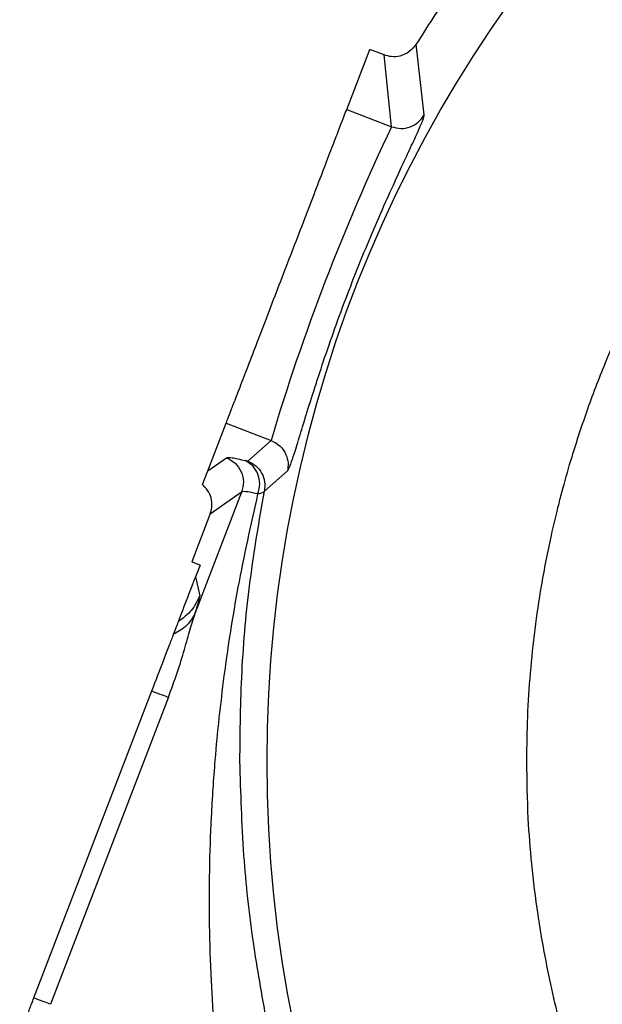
# Model space of a CAD drawing. Header units: inches. Extents: x 0.6 to 16.3, y -0.3 to 11.5.
# Tile 12 of 15: x 10.5 to 11.3, y 7.4 to 8.9. Entities that reach past the tile are written whole.
import ezdxf

# ---------------------------------------------------------------- set-up
doc = ezdxf.new("R2010")
doc.units = ezdxf.units.IN
doc.header["$MEASUREMENT"] = 0

msp = doc.modelspace()

# ---------------------------------------------------------------- linework, layer by layer
at = {"color": 7, "linetype": 'Continuous', "lineweight": 25}
for p, q in [((10.9527, 8.7469), (10.9874, 8.8372)), ((11.0091, 8.8289), (10.9874, 8.8372)), ((11.0695, 8.7386), (11.0574, 8.8452)), ((11.0203, 8.7209), (11.0091, 8.8289)), ((10.9527, 8.7469), (11.0203, 8.7209)), ((10.7438, 8.2028), (10.7714, 8.2745)), ((10.7714, 8.2745), (10.839, 8.2485)), ((10.804, 8.2175), (10.839, 8.2485)), ((10.7438, 8.2028), (10.7716, 8.2225)), ((10.7359, 8.182), (10.7438, 8.2028)), ((10.8288, 8.1721), (10.8637, 8.2025)), ((10.7946, 8.1708), (10.7249, 7.9891)), ((10.7373, 8.1807), (10.7359, 8.182)), ((10.7946, 8.1708), (10.7472, 8.1373)), ((10.7201, 8.0664), (10.7472, 8.1373)), ((10.7201, 8.0664), (10.7197, 8.0655)), ((10.7201, 8.0664), (10.7203, 8.0652)), ((10.7321, 8.0607), (10.7203, 8.0652)), ((10.7321, 8.0607), (10.7253, 8.043)), ((10.7253, 8.043), (10.7317, 8.0147)), ((10.482, 7.4091), (10.6594, 7.8713)), ((10.6844, 7.8617), (10.507, 7.3995)), ((11.2238, 7.7653), (11.2238, 7.7666))]:
    msp.add_line(p, q, dxfattribs=at)
msp.add_circle((12.8039, 7.7653), 1.9709, dxfattribs=at)
for centre, radius, start, end in [((12.8039, 7.7653), 2.0533, 145.6839, 148.2695), ((13.9661, 7.3191), 3.2623, 154.5523, 163.4477)]:
    msp.add_arc(centre, radius, start, end, dxfattribs=at)
for points, knots in [([(11.2238, 7.7666), (11.2241, 7.7886), (11.2246, 7.8325), (11.229, 7.8984), (11.2359, 7.964), (11.2461, 8.0332), (11.2584, 8.0964), (11.27, 8.1453), (11.2804, 8.1848), (11.2905, 8.2203), (11.3032, 8.2603), (11.3157, 8.2967), (11.3293, 8.3336), (11.3431, 8.368), (11.3588, 8.4049), (11.3791, 8.4492), (11.4049, 8.5005), (11.433, 8.5514), (11.4593, 8.5956), (11.4852, 8.636), (11.51, 8.6724), (11.5344, 8.7063), (11.5582, 8.7375), (11.581, 8.7661), (11.6038, 8.7934), (11.6277, 8.8207), (11.6558, 8.8513), (11.687, 8.8833), (11.7235, 8.9187), (11.7675, 8.9586), (11.8179, 9.0005), (11.8679, 9.0387), (11.9107, 9.0688), (11.9461, 9.0923), (11.9796, 9.1134), (12.0167, 9.1356), (12.0564, 9.1576), (12.0955, 9.1779), (12.1311, 9.1952), (12.1661, 9.2112), (12.1987, 9.2251), (12.2283, 9.2369), (12.2541, 9.2467), (12.2776, 9.2552), (12.2985, 9.2624), (12.3169, 9.2685), (12.3328, 9.2735), (12.3614, 9.2823), (12.3995, 9.293), (12.4438, 9.3039), (12.4832, 9.3126), (12.5285, 9.3215), (12.5846, 9.3305), (12.634, 9.3364), (12.67, 9.3397), (12.6921, 9.3414), (12.7143, 9.3429), (12.7368, 9.344), (12.7595, 9.3448), (12.7823, 9.3453), (12.8005, 9.3454), (12.8287, 9.3453), (12.87, 9.3443), (12.9217, 9.3412), (12.9715, 9.3365), (13.0165, 9.3311), (13.0643, 9.3239), (13.1117, 9.3152), (13.1647, 9.3039), (13.2217, 9.2896), (13.2827, 9.2715), (13.3455, 9.2502), (13.4146, 9.2233), (13.4891, 9.1899), (13.5647, 9.1509), (13.6395, 9.1072), (13.6987, 9.0681), (13.7439, 9.0355), (13.7748, 9.0121), (13.7995, 8.9924), (13.8163, 8.9784), (13.8259, 8.9704), (13.8348, 8.9627), (13.8455, 8.9534), (13.8579, 8.9425), (13.8719, 8.9298), (13.8876, 8.9153), (13.9047, 8.8989), (13.9202, 8.8835), (13.9413, 8.8622), (13.9736, 8.8281), (14.0132, 8.783), (14.0491, 8.7383), (14.0769, 8.7016), (14.1021, 8.6663), (14.1276, 8.6284), (14.1521, 8.5897), (14.1724, 8.5553), (14.189, 8.5257), (14.2028, 8.5), (14.2162, 8.474), (14.229, 8.4477), (14.2414, 8.4213), (14.2533, 8.3946), (14.266, 8.3645), (14.2825, 8.3233), (14.2973, 8.2822), (14.3099, 8.2436), (14.3187, 8.215), (14.3277, 8.1835), (14.3367, 8.1491), (14.3456, 8.1118), (14.3616, 8.0362), (14.3795, 7.9206), (14.3824, 7.8175), (14.3839, 7.7653)], [0, 0, 0, 0, 0.0132928, 0.0265854, 0.0398779, 0.0531706, 0.0688483, 0.0788078, 0.0835426, 0.0935318, 0.1011586, 0.108873, 0.1167983, 0.1249345, 0.1312549, 0.1410637, 0.1543604, 0.165997, 0.176204, 0.185438, 0.1950014, 0.2028294, 0.2107273, 0.218695, 0.2249519, 0.2322413, 0.2406161, 0.2500762, 0.2592243, 0.2713892, 0.2859806, 0.2988332, 0.3093899, 0.3176024, 0.3245577, 0.3332717, 0.3437443, 0.3519813, 0.3599396, 0.3676894, 0.3752308, 0.3813573, 0.3869298, 0.3919484, 0.3964132, 0.4003241, 0.4036812, 0.4064844, 0.4184003, 0.4275918, 0.4340586, 0.442831, 0.4554746, 0.4684254, 0.4728558, 0.4773211, 0.4818213, 0.4863563, 0.4909262, 0.495531, 0.5001706, 0.5019338, 0.5125451, 0.5251722, 0.5332185, 0.5428115, 0.552545, 0.5624192, 0.5719767, 0.5852949, 0.5979263, 0.6104562, 0.6253244, 0.6427546, 0.6597877, 0.6767651, 0.6950873, 0.7026443, 0.7104541, 0.7185169, 0.72177, 0.7236669, 0.7260431, 0.7288986, 0.7322334, 0.7360474, 0.7403406, 0.7451131, 0.7503647, 0.7535733, 0.7632432, 0.778741, 0.7898495, 0.7978718, 0.8066015, 0.8160384, 0.8255258, 0.8342702, 0.8401594, 0.8460485, 0.8519377, 0.8578269, 0.8637161, 0.8696053, 0.8754946, 0.8834225, 0.8964387, 0.9019085, 0.9079437, 0.9145443, 0.9217103, 0.9294416, 0.9377383, 0.9684202, 1, 1, 1, 1]), ([(11.0574, 8.8452), (11.0542, 8.8411), (11.0477, 8.8329), (11.0338, 8.8268), (11.0204, 8.8256), (11.0127, 8.8278), (11.0091, 8.8289)], [0, 0, 0, 0, 0.278523, 0.56548, 0.798874, 1, 1, 1, 1]), ([(10.8637, 8.2025), (10.8647, 8.2042), (10.8668, 8.2076), (10.8728, 8.2253), (10.8809, 8.2515), (10.8915, 8.286), (10.9044, 8.3273), (10.9197, 8.3737), (10.937, 8.4235), (10.9561, 8.4747), (10.9762, 8.5255), (10.9966, 8.5741), (11.0163, 8.6187), (11.0343, 8.658), (11.0495, 8.6907), (11.061, 8.7156), (11.0684, 8.7327), (11.0691, 8.7367), (11.0695, 8.7386)], [0, 0, 0, 0, 0.063003, 0.126161, 0.189004, 0.25153, 0.313893, 0.376163, 0.438202, 0.500156, 0.562046, 0.624019, 0.68617, 0.748522, 0.811133, 0.874, 0.937062, 1, 1, 1, 1]), ([(11.0203, 8.7209), (11.0249, 8.7197), (11.0342, 8.7172), (11.0485, 8.7199), (11.0612, 8.727), (11.0667, 8.7347), (11.0695, 8.7386)], [0, 0, 0, 0, 0.250308, 0.500094, 0.750051, 1, 1, 1, 1]), ([(10.839, 8.2485), (10.8438, 8.246), (10.8532, 8.2411), (10.8616, 8.2283), (10.8652, 8.2149), (10.8642, 8.2066), (10.8637, 8.2025)], [0, 0, 0, 0, 0.280042, 0.559389, 0.779742, 1, 1, 1, 1]), ([(10.7716, 8.2225), (10.7736, 8.2228), (10.7776, 8.2235), (10.7923, 8.2199), (10.7997, 8.2181)], [0, 0, 0, 0, 0.500031, 1, 1, 1, 1]), ([(10.804, 8.2175), (10.8037, 8.2174), (10.8031, 8.2173), (10.8008, 8.2178), (10.7997, 8.2181)], [0, 0, 0, 0, 0.498299, 1, 1, 1, 1]), ([(10.8192, 8.1679), (10.8204, 8.1729), (10.8229, 8.183), (10.8198, 8.1982), (10.812, 8.2111), (10.8038, 8.2158), (10.7997, 8.2181)], [0, 0, 0, 0, 0.249932, 0.499864, 0.74956, 1, 1, 1, 1]), ([(10.804, 8.2175), (10.8082, 8.2153), (10.8166, 8.2111), (10.8254, 8.1997), (10.8302, 8.1862), (10.8293, 8.1768), (10.8288, 8.1721)], [0, 0, 0, 0, 0.250293, 0.500089, 0.750049, 1, 1, 1, 1]), ([(10.7472, 8.1373), (10.7483, 8.1407), (10.7504, 8.1477), (10.7497, 8.1593), (10.7458, 8.1711), (10.7402, 8.1774), (10.7373, 8.1807)], [0, 0, 0, 0, 0.2254737, 0.4672839, 0.7254546, 1, 1, 1, 1]), ([(10.792, 7.7653), (10.7925, 7.8103), (10.7935, 7.9022), (10.8058, 8.038), (10.8212, 8.1275), (10.8288, 8.1721)], [0, 0, 0, 0, 0.324865, 0.663602, 1, 1, 1, 1]), ([(10.8192, 8.1679), (10.8136, 8.1691), (10.8005, 8.1721), (10.7968, 8.1713), (10.7946, 8.1708)], [0, 0, 0, 0, 0.430266, 1, 1, 1, 1]), ([(10.8288, 8.1721), (10.8281, 8.1711), (10.8266, 8.1691), (10.8216, 8.1683), (10.8192, 8.1679)], [0, 0, 0, 0, 0.501168, 1, 1, 1, 1]), ([(10.754, 7.3585), (10.7522, 7.3842), (10.7484, 7.4376), (10.746, 7.5186), (10.7461, 7.6006), (10.7489, 7.6834), (10.7554, 7.7814), (10.7679, 7.897), (10.7887, 8.031), (10.8088, 8.1212), (10.8192, 8.1679)], [0, 0, 0, 0, 0.092948, 0.193504, 0.293214, 0.391354, 0.496215, 0.65355, 0.821046, 1, 1, 1, 1]), ([(10.6995, 7.9757), (10.7037, 7.9865), (10.7089, 8.0001), (10.7179, 8.0237), (10.7219, 8.034), (10.7237, 8.0388), (10.7246, 8.0411), (10.725, 8.0422), (10.7252, 8.0427), (10.7253, 8.043)], [0, 0, 0, 0, 0.735251, 0.928208, 0.97782, 0.991721, 0.996351, 0.998252, 1, 1, 1, 1]), ([(10.7249, 7.9891), (10.727, 7.9958), (10.7312, 8.0093), (10.7315, 8.0129), (10.7317, 8.0147)], [0, 0, 0, 0, 0.499976, 1, 1, 1, 1]), ([(10.6844, 7.8617), (10.6889, 7.874), (10.6979, 7.8984), (10.7086, 7.9334), (10.7174, 7.965), (10.7224, 7.9812), (10.7249, 7.9891)], [0, 0, 0, 0, 0.265064, 0.523137, 0.769495, 1, 1, 1, 1]), ([(10.7249, 7.9891), (10.7212, 7.9823), (10.7138, 7.9688), (10.6994, 7.9606), (10.6922, 7.9566)], [0, 0, 0, 0, 0.4999675, 1, 1, 1, 1]), ([(10.6922, 7.9566), (10.694, 7.9614), (10.6977, 7.9711), (10.6989, 7.9742), (10.6995, 7.9757)], [0, 0, 0, 0, 0.500978, 1, 1, 1, 1]), ([(10.6594, 7.8713), (10.6656, 7.8873), (10.6748, 7.9113), (10.6859, 7.9402), (10.6901, 7.9511), (10.6922, 7.9566)], [0, 0, 0, 0, 0.498295, 0.748708, 1, 1, 1, 1]), ([(10.8324, 7.3741), (10.8252, 7.4138), (10.8102, 7.497), (10.796, 7.6281), (10.7934, 7.7182), (10.792, 7.7653)], [0, 0, 0, 0, 0.303703, 0.636259, 1, 1, 1, 1]), ([(14.3839, 7.7653), (14.3829, 7.7214), (14.3809, 7.6387), (14.3665, 7.5232), (14.3477, 7.4242), (14.3267, 7.3414), (14.3063, 7.2747), (14.291, 7.2309), (14.2814, 7.2053), (14.2768, 7.1933), (14.2727, 7.1828), (14.2692, 7.1739), (14.2662, 7.1667), (14.2563, 7.1426), (14.2372, 7.099), (14.2052, 7.0339), (14.1696, 6.9697), (14.1354, 6.9141), (14.1066, 6.8709), (14.0792, 6.8321), (14.0484, 6.7912), (14.0146, 6.7495), (13.9814, 6.7113), (13.9511, 6.6784), (13.9189, 6.6454), (13.8824, 6.6101), (13.8378, 6.5698), (13.7876, 6.5282), (13.7381, 6.4906), (13.6948, 6.4602), (13.6593, 6.4367), (13.6254, 6.4154), (13.5894, 6.3941), (13.5511, 6.3729), (13.5129, 6.353), (13.477, 6.3355), (13.4424, 6.3198), (13.4055, 6.304), (13.3678, 6.289), (13.3306, 6.2755), (13.2995, 6.2649), (13.2691, 6.2552), (13.2397, 6.2464), (13.21, 6.2382), (13.1845, 6.2317), (13.162, 6.2263), (13.1426, 6.2219), (13.1262, 6.2184), (13.1068, 6.2144), (13.084, 6.2101), (13.0574, 6.2056), (13.0331, 6.2019), (13.0111, 6.1988), (12.9914, 6.1964), (12.9741, 6.1944), (12.9444, 6.1913), (12.9056, 6.1882), (12.8659, 6.1863), (12.8401, 6.1855), (12.8254, 6.1853), (12.8136, 6.1852), (12.7875, 6.1851), (12.746, 6.1859), (12.69, 6.189), (12.6365, 6.1939), (12.5809, 6.2007), (12.5183, 6.2108), (12.4549, 6.2238), (12.3968, 6.2383), (12.3485, 6.252), (12.3048, 6.2659), (12.2656, 6.2795), (12.2309, 6.2926), (12.1959, 6.3066), (12.1523, 6.3254), (12.0942, 6.3528), (12.0198, 6.3924), (11.9603, 6.4287), (11.921, 6.4549), (11.9052, 6.4657), (11.8896, 6.4766), (11.8717, 6.4895), (11.8449, 6.5093), (11.8112, 6.5356), (11.7736, 6.5669), (11.7404, 6.5963), (11.712, 6.6229), (11.6871, 6.6473), (11.6605, 6.6744), (11.6275, 6.7099), (11.5901, 6.7531), (11.5541, 6.7981), (11.5234, 6.8393), (11.4973, 6.8766), (11.4748, 6.9106), (11.454, 6.9438), (11.4327, 6.9798), (11.411, 7.0189), (11.3905, 7.0584), (11.3727, 7.0952), (11.3574, 7.1289), (11.3455, 7.1569), (11.3346, 7.1837), (11.3196, 7.2226), (11.3004, 7.2774), (11.2813, 7.3413), (11.266, 7.4012), (11.2523, 7.4643), (11.2402, 7.534), (11.2311, 7.6081), (11.225, 7.6851), (11.2242, 7.7367), (11.2238, 7.7653)], [0, 0, 0, 0, 0.0265309, 0.0499466, 0.0702465, 0.0874302, 0.1014971, 0.1124471, 0.1154044, 0.1180153, 0.1202799, 0.122198, 0.1237697, 0.124995, 0.137958, 0.1525472, 0.1687825, 0.1823272, 0.1920206, 0.2001132, 0.2110379, 0.2229462, 0.2325847, 0.241604, 0.250004, 0.2604269, 0.2722989, 0.2863047, 0.2998631, 0.3098123, 0.3183243, 0.3255783, 0.3340016, 0.3435943, 0.3520211, 0.360046, 0.3677059, 0.3750005, 0.3842956, 0.3922566, 0.3988837, 0.4041768, 0.4115243, 0.4174697, 0.4227709, 0.4274278, 0.4314405, 0.4348089, 0.437533, 0.4434337, 0.4488585, 0.4538076, 0.458281, 0.4622787, 0.4658006, 0.4688468, 0.480302, 0.4893103, 0.4928967, 0.4958713, 0.498234, 0.4999848, 0.5116527, 0.5233202, 0.5338967, 0.5440878, 0.5571806, 0.5722153, 0.5832156, 0.5933345, 0.6025719, 0.6109278, 0.6184022, 0.6249949, 0.6337309, 0.6470672, 0.6638133, 0.6846293, 0.689161, 0.6923669, 0.6961964, 0.7006497, 0.7057267, 0.7163439, 0.7264792, 0.735293, 0.7431366, 0.7500097, 0.7563226, 0.7660937, 0.7793226, 0.7907933, 0.8009674, 0.8103228, 0.8183531, 0.8255968, 0.8340142, 0.8436056, 0.852637, 0.8608748, 0.8683371, 0.8750239, 0.8792332, 0.8858342, 0.900219, 0.9143062, 0.9261295, 0.9375667, 0.9533385, 0.968849, 0.9827133, 1, 1, 1, 1]), ([(10.4606, 7.3533), (10.4614, 7.3555), (10.4631, 7.3599), (10.4683, 7.3734), (10.4748, 7.3904), (10.4796, 7.4029), (10.482, 7.4091)], [0, 0, 0, 0, 0.243223, 0.5, 0.756777, 1, 1, 1, 1])]:
    msp.add_open_spline(points, degree=3, knots=knots, dxfattribs=at)
for points in [[(10.7714, 8.2745), (10.772, 8.2761), (10.7732, 8.2793), (10.7791, 8.2947), (10.7878, 8.3173), (10.7992, 8.3469), (10.8128, 8.3824), (10.8282, 8.4225), (10.8448, 8.4658), (10.862, 8.5107), (10.8793, 8.5556), (10.8959, 8.5988), (10.9113, 8.639), (10.9249, 8.6745), (10.9363, 8.7041), (10.9449, 8.7267), (10.9508, 8.7421), (10.9521, 8.7453), (10.9527, 8.7469)], [(10.7716, 8.2225), (10.7763, 8.22), (10.7856, 8.2151), (10.7946, 8.2018), (10.7985, 8.1861), (10.7959, 8.1759), (10.7946, 8.1708)], [(10.7317, 8.0147), (10.7279, 8.0069), (10.7203, 7.9913), (10.7065, 7.9809), (10.6995, 7.9757)], [(10.6594, 7.8713), (10.6651, 7.8691), (10.6766, 7.8647), (10.6818, 7.8627), (10.6844, 7.8617)], [(10.507, 7.3995), (10.5044, 7.4005), (10.4992, 7.4025), (10.4877, 7.4069), (10.482, 7.4091)]]:
    msp.add_open_spline(points, degree=3, dxfattribs=at)

doc.saveas('drawing.dxf')
